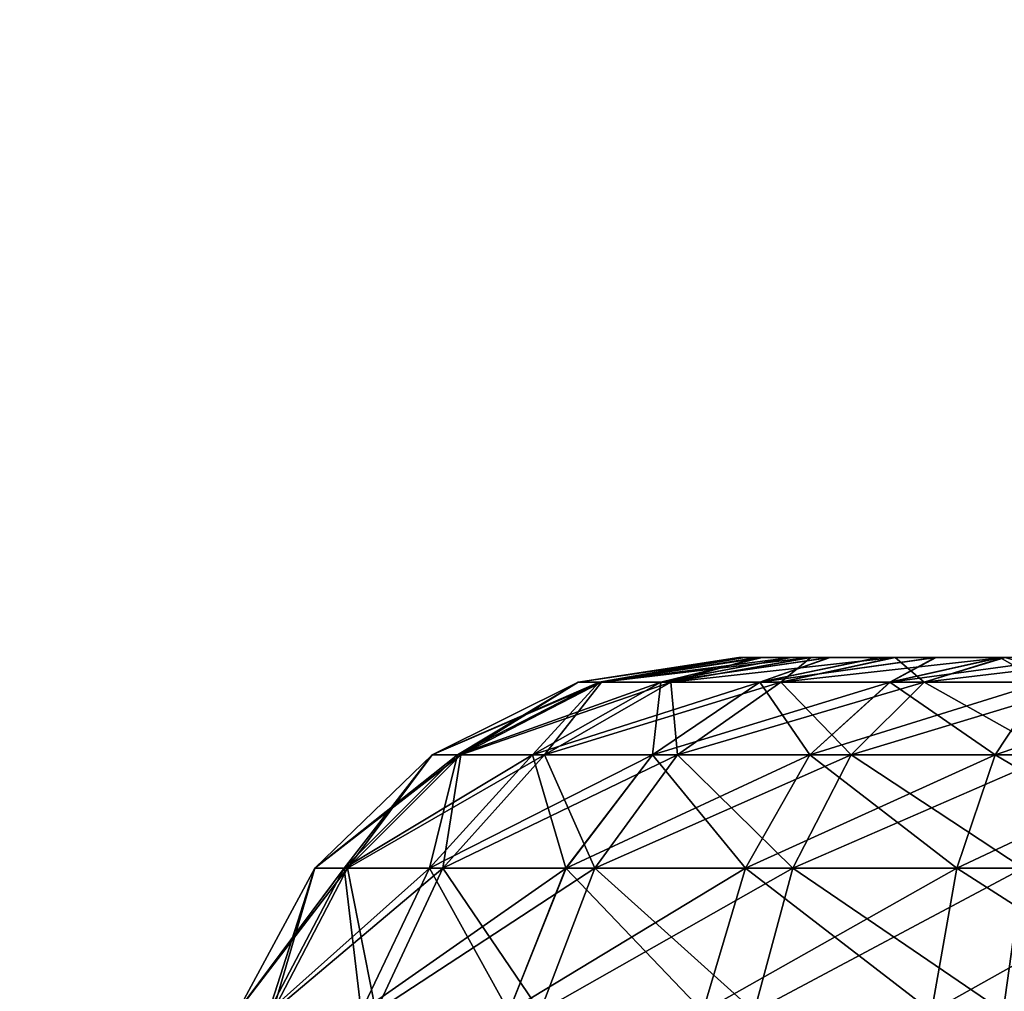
# Model space of a CAD drawing. Header units: millimetres. Extents: x -55 to 55, y -4 to 85.
# Tile 146 of 256: x -51.117 to -50.192, y 19.936 to 20.849. Entities that reach past the tile are written whole.
import ezdxf

# ---------------------------------------------------------------- set-up
doc = ezdxf.new("R2010")
doc.units = ezdxf.units.MM
doc.header["$LTSCALE"] = 116.785152
for name, color, linetype in [('521', 7, 'CONTINUOUS'), ('8028', 7, 'CONTINUOUS'), ('8030', 7, 'CONTINUOUS'), ('8079', 7, 'CONTINUOUS'), ('8080', 7, 'CONTINUOUS'), ('8091', 7, 'CONTINUOUS'), ('8093', 7, 'CONTINUOUS'), ('943', 7, 'CONTINUOUS'), ('944', 7, 'CONTINUOUS'), ('945', 7, 'CONTINUOUS'), ('951', 7, 'CONTINUOUS'), ('952', 7, 'CONTINUOUS'), ('953', 7, 'CONTINUOUS')]:
    doc.layers.add(name, color=color, linetype=linetype)

msp = doc.modelspace()

# ---------------------------------------------------------------- linework, layer by layer
at = {"layer": '521', "color": 7, "linetype": 'CONTINUOUS'}
for points in [[(-50.44097, 20.25, 7.24471), (-50.42396, 20.25, 50.0706), (-50.43535, 20.25, 7.16996), (-50.44097, 20.25, 7.24471)], [(-50.44097, 20.25, 49.94127), (-50.42396, 20.25, 50.0706), (-50.44097, 20.25, 7.24471), (-50.44097, 20.25, 49.94127)], [(-50.44097, 20.25, -49.94127), (-50.43547, 20.25, -7.17073), (-50.43655, 20.25, -50.00759), (-50.44097, 20.25, -49.94127)], [(-50.44097, 20.25, -7.24471), (-50.43547, 20.25, -7.17073), (-50.44097, 20.25, -49.94127), (-50.44097, 20.25, -7.24471)], [(-50.43655, 20.25, -50.00759), (-50.43547, 20.25, -7.17073), (-50.42353, 20.25, -50.07221), (-50.43655, 20.25, -50.00759)], [(-50.43547, 20.25, -7.17073), (-50.41917, 20.25, -7.09868), (-50.42353, 20.25, -50.07221), (-50.43547, 20.25, -7.17073)], [(-50.43535, 20.25, 7.16996), (-50.42396, 20.25, 50.0706), (-50.4188, 20.25, 7.09746), (-50.43535, 20.25, 7.16996)], [(-50.42396, 20.25, 50.0706), (-50.37426, 20.25, 50.19078), (-50.4188, 20.25, 7.09746), (-50.42396, 20.25, 50.0706)], [(-50.42353, 20.25, -50.07221), (-50.39242, 20.25, -7.02979), (-50.37342, 20.25, -50.19225), (-50.42353, 20.25, -50.07221)], [(-50.41917, 20.25, -7.09868), (-50.39242, 20.25, -7.02979), (-50.42353, 20.25, -50.07221), (-50.41917, 20.25, -7.09868)], [(-50.4188, 20.25, 7.09746), (-50.37426, 20.25, 50.19078), (-50.39188, 20.25, 7.02866), (-50.4188, 20.25, 7.09746)], [(-50.39242, 20.25, -7.02979), (-50.35581, 20.25, -6.96563), (-50.37342, 20.25, -50.19225), (-50.39242, 20.25, -7.02979)], [(-50.39188, 20.25, 7.02866), (-50.37426, 20.25, 50.19078), (-50.35511, 20.25, 6.96459), (-50.39188, 20.25, 7.02866)], [(-50.37426, 20.25, 50.19078), (-50.29525, 20.25, 50.29405), (-50.35511, 20.25, 6.96459), (-50.37426, 20.25, 50.19078)], [(-50.35581, 20.25, -6.96563), (-50.31014, 20.25, -6.90756), (-50.37342, 20.25, -50.19225), (-50.35581, 20.25, -6.96563)], [(-50.37342, 20.25, -50.19225), (-50.31014, 20.25, -6.90756), (-50.29405, 20.25, -50.29525), (-50.37342, 20.25, -50.19225)], [(-50.35511, 20.25, 6.96459), (-50.29525, 20.25, 50.29405), (-50.30929, 20.25, 6.90663), (-50.35511, 20.25, 6.96459)], [(-50.31014, 20.25, -6.90756), (-50.2564, 20.25, -6.85686), (-50.29405, 20.25, -50.29525), (-50.31014, 20.25, -6.90756)], [(-50.30929, 20.25, 6.90663), (-50.29525, 20.25, 50.29405), (-50.25542, 20.25, 6.85607), (-50.30929, 20.25, 6.90663)], [(-50.29525, 20.25, 50.29405), (-50.19225, 20.25, 50.37342), (-50.25542, 20.25, 6.85607), (-50.29525, 20.25, 50.29405)], [(-50.29405, 20.25, -50.29525), (-50.19577, 20.25, -6.81465), (-50.19078, 20.25, -50.37426), (-50.29405, 20.25, -50.29525)], [(-50.2564, 20.25, -6.85686), (-50.19577, 20.25, -6.81465), (-50.29405, 20.25, -50.29525), (-50.2564, 20.25, -6.85686)], [(-50.25542, 20.25, 6.85607), (-50.19225, 20.25, 50.37342), (-50.19469, 20.25, 6.81401), (-50.25542, 20.25, 6.85607)], [(-50.19577, 20.25, -6.81465), (-50.12958, 20.25, -6.78183), (-50.19078, 20.25, -50.37426), (-50.19577, 20.25, -6.81465)], [(-50.19469, 20.25, 6.81401), (-50.19225, 20.25, 50.37342), (-50.1284, 20.25, 6.78136), (-50.19469, 20.25, 6.81401)], [(-50.19225, 20.25, 50.37342), (-50.07221, 20.25, 50.42353), (-50.1284, 20.25, 6.78136), (-50.19225, 20.25, 50.37342)]]:
    msp.add_3dface(points, dxfattribs=at)
at = {"layer": '8028', "color": 7, "linetype": 'CONTINUOUS'}
for points in [[(0.17249, 11.64096, 54.65), (0.50987, 11.56924, 54.65), (-54.5, 84.85, 54.65), (0.17249, 11.64096, 54.65)], [(-1.33487, 10.96986, 54.65), (-1.10407, 11.22618, 54.65), (-54.5, 84.85, 54.65), (-1.33487, 10.96986, 54.65)], [(0.50987, 11.56924, 54.65), (0.825, 11.42894, 54.65), (-54.5, 84.85, 54.65), (0.50987, 11.56924, 54.65)], [(-1.33487, 9.03014, 54.65), (-1.50736, 9.3289, 54.65), (-54.5, 84.85, 54.65), (-1.33487, 9.03014, 54.65)], [(0.825, 11.42894, 54.65), (1.10407, 11.22618, 54.65), (-54.5, 84.85, 54.65), (0.825, 11.42894, 54.65)], [(1.33487, 10.96986, 54.65), (54.5, 0.15, 54.65), (-54.5, 84.85, 54.65), (1.33487, 10.96986, 54.65)], [(1.10407, 11.22618, 54.65), (1.33487, 10.96986, 54.65), (-54.5, 84.85, 54.65), (1.10407, 11.22618, 54.65)], [(-54.5, 0.15, 54.65), (-1.33487, 9.03014, 54.65), (-54.5, 84.85, 54.65), (-54.5, 0.15, 54.65)], [(-1.10407, 11.22618, 54.65), (-0.825, 11.42894, 54.65), (-54.5, 84.85, 54.65), (-1.10407, 11.22618, 54.65)], [(-1.50736, 9.3289, 54.65), (-1.61394, 9.65694, 54.65), (-54.5, 84.85, 54.65), (-1.50736, 9.3289, 54.65)], [(-0.17249, 11.64096, 54.65), (0.17249, 11.64096, 54.65), (-54.5, 84.85, 54.65), (-0.17249, 11.64096, 54.65)], [(-1.61394, 9.65694, 54.65), (-1.65, 10, 54.65), (-54.5, 84.85, 54.65), (-1.61394, 9.65694, 54.65)], [(-1.50736, 10.6711, 54.65), (-1.33487, 10.96986, 54.65), (-54.5, 84.85, 54.65), (-1.50736, 10.6711, 54.65)], [(-0.50987, 11.56924, 54.65), (-0.17249, 11.64096, 54.65), (-54.5, 84.85, 54.65), (-0.50987, 11.56924, 54.65)], [(-1.65, 10, 54.65), (-1.61394, 10.34306, 54.65), (-54.5, 84.85, 54.65), (-1.65, 10, 54.65)], [(-0.825, 11.42894, 54.65), (-0.50987, 11.56924, 54.65), (-54.5, 84.85, 54.65), (-0.825, 11.42894, 54.65)], [(-1.61394, 10.34306, 54.65), (-1.50736, 10.6711, 54.65), (-54.5, 84.85, 54.65), (-1.61394, 10.34306, 54.65)], [(54.5, 0.15, 54.65), (54.5, 84.85, 54.65), (-54.5, 84.85, 54.65), (54.5, 0.15, 54.65)]]:
    msp.add_3dface(points, dxfattribs=at)
at = {"layer": '8030', "color": 7, "linetype": 'CONTINUOUS'}
for points in [[(-54.5, 84.85, -54.65), (54.5, 84.85, -54.65), (-54.5, 0.15, -54.65), (-54.5, 84.85, -54.65)], [(54.5, 84.85, -54.65), (-1.33487, 10.96986, -54.65), (-54.5, 0.15, -54.65), (54.5, 84.85, -54.65)]]:
    msp.add_3dface(points, dxfattribs=at)
at = {"layer": '8079', "color": 7, "linetype": 'CONTINUOUS'}
for points in [[(-49.1562, 21.75654, 4.74362), (-52.47755, 3.24346, 4.25884), (-49.64099, 3.24346, 4.25884), (-49.1562, 21.75654, 4.74362)], [(-52.1544, 21.75654, 4.74362), (-52.47755, 3.24346, 4.25884), (-49.1562, 21.75654, 4.74362), (-52.1544, 21.75654, 4.74362)]]:
    msp.add_3dface(points, dxfattribs=at)
at = {"layer": '8080', "color": 7, "linetype": 'CONTINUOUS'}
for points in [[(-52.1544, 21.75654, -4.74362), (-49.64099, 3.24346, -4.25884), (-52.47755, 3.24346, -4.25884), (-52.1544, 21.75654, -4.74362)], [(-49.1562, 21.75654, -4.74362), (-49.64099, 3.24346, -4.25884), (-52.1544, 21.75654, -4.74362), (-49.1562, 21.75654, -4.74362)]]:
    msp.add_3dface(points, dxfattribs=at)
at = {"layer": '8091', "color": 7, "linetype": 'CONTINUOUS'}
for points in [[(-5.24351, 21.75436, 52.65429), (-4.75867, 3.23909, 52.97747), (-52.53152, 0.14738, 53.03144), (-5.24351, 21.75436, 52.65429)], [(-52.15436, 21.75436, 52.65429), (-5.24351, 21.75436, 52.65429), (-52.53152, 0.14738, 53.03144), (-52.15436, 21.75436, 52.65429)]]:
    msp.add_3dface(points, dxfattribs=at)
at = {"layer": '8093', "color": 7, "linetype": 'CONTINUOUS'}
for points in [[(-52.15436, 21.75436, -52.65429), (-52.53152, 0.14738, -53.03144), (-4.38202, 2.80498, -52.98505), (-52.15436, 21.75436, -52.65429)], [(-4.4308, 2.8248, -52.9847), (-52.15436, 21.75436, -52.65429), (-4.38202, 2.80498, -52.98505), (-4.4308, 2.8248, -52.9847)], [(-4.47672, 2.84749, -52.98431), (-52.15436, 21.75436, -52.65429), (-4.4308, 2.8248, -52.9847), (-4.47672, 2.84749, -52.98431)], [(-4.51973, 2.87284, -52.98387), (-52.15436, 21.75436, -52.65429), (-4.47672, 2.84749, -52.98431), (-4.51973, 2.87284, -52.98387)], [(-4.55955, 2.90049, -52.98338), (-52.15436, 21.75436, -52.65429), (-4.51973, 2.87284, -52.98387), (-4.55955, 2.90049, -52.98338)], [(-4.70292, 3.05641, -52.98066), (-52.15436, 21.75436, -52.65429), (-4.67013, 3.00842, -52.9815), (-4.70292, 3.05641, -52.98066)], [(-4.62851, 2.96076, -52.98233), (-52.15436, 21.75436, -52.65429), (-4.59589, 2.92994, -52.98287), (-4.62851, 2.96076, -52.98233)], [(-4.67013, 3.00842, -52.9815), (-52.15436, 21.75436, -52.65429), (-4.62851, 2.96076, -52.98233), (-4.67013, 3.00842, -52.9815)], [(-4.75867, 3.23909, -52.97747), (-52.15436, 21.75436, -52.65429), (-4.75457, 3.19484, -52.97825), (-4.75867, 3.23909, -52.97747)], [(-5.24351, 21.75436, -52.65429), (-52.15436, 21.75436, -52.65429), (-4.75867, 3.23909, -52.97747), (-5.24351, 21.75436, -52.65429)], [(-4.75457, 3.19484, -52.97825), (-52.15436, 21.75436, -52.65429), (-4.74433, 3.1498, -52.97903), (-4.75457, 3.19484, -52.97825)], [(-4.74433, 3.1498, -52.97903), (-52.15436, 21.75436, -52.65429), (-4.72738, 3.10367, -52.97984), (-4.74433, 3.1498, -52.97903)], [(-4.59589, 2.92994, -52.98287), (-52.15436, 21.75436, -52.65429), (-4.55955, 2.90049, -52.98338), (-4.59589, 2.92994, -52.98287)], [(-4.72738, 3.10367, -52.97984), (-52.15436, 21.75436, -52.65429), (-4.70292, 3.05641, -52.98066), (-4.72738, 3.10367, -52.97984)]]:
    msp.add_3dface(points, dxfattribs=at)
at = {"layer": '943', "color": 7, "linetype": 'CONTINUOUS'}
for points in [[(-50.44097, 20.25, 49.94127), (-50.59215, 20.2266, 49.94127), (-50.56999, 20.2266, 50.10974), (-50.44097, 20.25, 49.94127)], [(-50.37426, 20.25, 50.19078), (-50.42396, 20.25, 50.0706), (-50.56999, 20.2266, 50.10974), (-50.37426, 20.25, 50.19078)], [(-50.50499, 20.2266, 50.26673), (-50.37426, 20.25, 50.19078), (-50.56999, 20.2266, 50.10974), (-50.50499, 20.2266, 50.26673)], [(-50.42396, 20.25, 50.0706), (-50.44097, 20.25, 49.94127), (-50.56999, 20.2266, 50.10974), (-50.42396, 20.25, 50.0706)], [(-50.29525, 20.25, 50.29405), (-50.37426, 20.25, 50.19078), (-50.50499, 20.2266, 50.26673), (-50.29525, 20.25, 50.29405)], [(-50.40155, 20.2266, 50.40155), (-50.29525, 20.25, 50.29405), (-50.50499, 20.2266, 50.26673), (-50.40155, 20.2266, 50.40155)], [(-50.26673, 20.2266, 50.50499), (-50.19225, 20.25, 50.37342), (-50.40155, 20.2266, 50.40155), (-50.26673, 20.2266, 50.50499)], [(-50.19225, 20.25, 50.37342), (-50.29525, 20.25, 50.29405), (-50.40155, 20.2266, 50.40155), (-50.19225, 20.25, 50.37342)], [(-50.07221, 20.25, 50.42353), (-50.19225, 20.25, 50.37342), (-50.26673, 20.2266, 50.50499), (-50.07221, 20.25, 50.42353)], [(-50.10974, 20.2266, 50.56999), (-50.07221, 20.25, 50.42353), (-50.26673, 20.2266, 50.50499), (-50.10974, 20.2266, 50.56999)], [(-50.59215, 20.2266, 49.94127), (-50.72931, 20.15848, 49.94127), (-50.70248, 20.15848, 50.14521), (-50.59215, 20.2266, 49.94127)], [(-50.56999, 20.2266, 50.10974), (-50.59215, 20.2266, 49.94127), (-50.70248, 20.15848, 50.14521), (-50.56999, 20.2266, 50.10974)], [(-50.62378, 20.15848, 50.3353), (-50.56999, 20.2266, 50.10974), (-50.70248, 20.15848, 50.14521), (-50.62378, 20.15848, 50.3353)], [(-50.50499, 20.2266, 50.26673), (-50.56999, 20.2266, 50.10974), (-50.62378, 20.15848, 50.3353), (-50.50499, 20.2266, 50.26673)], [(-50.49854, 20.15848, 50.49854), (-50.50499, 20.2266, 50.26673), (-50.62378, 20.15848, 50.3353), (-50.49854, 20.15848, 50.49854)], [(-50.40155, 20.2266, 50.40155), (-50.50499, 20.2266, 50.26673), (-50.49854, 20.15848, 50.49854), (-50.40155, 20.2266, 50.40155)], [(-50.3353, 20.15848, 50.62378), (-50.40155, 20.2266, 50.40155), (-50.49854, 20.15848, 50.49854), (-50.3353, 20.15848, 50.62378)], [(-50.26673, 20.2266, 50.50499), (-50.40155, 20.2266, 50.40155), (-50.3353, 20.15848, 50.62378), (-50.26673, 20.2266, 50.50499)], [(-50.14522, 20.15848, 50.70248), (-50.26673, 20.2266, 50.50499), (-50.3353, 20.15848, 50.62378), (-50.14522, 20.15848, 50.70248)], [(-50.10974, 20.2266, 50.56999), (-50.26673, 20.2266, 50.50499), (-50.14522, 20.15848, 50.70248), (-50.10974, 20.2266, 50.56999)], [(-50.72931, 20.15848, 49.94127), (-50.83942, 20.05205, 49.94127), (-50.80884, 20.05205, 50.1737), (-50.72931, 20.15848, 49.94127)], [(-50.71914, 20.05205, 50.39034), (-50.70248, 20.15848, 50.14521), (-50.80884, 20.05205, 50.1737), (-50.71914, 20.05205, 50.39034)], [(-50.70248, 20.15848, 50.14521), (-50.72931, 20.15848, 49.94127), (-50.80884, 20.05205, 50.1737), (-50.70248, 20.15848, 50.14521)], [(-50.62378, 20.15848, 50.3353), (-50.70248, 20.15848, 50.14521), (-50.71914, 20.05205, 50.39034), (-50.62378, 20.15848, 50.3353)], [(-50.5764, 20.05205, 50.5764), (-50.62378, 20.15848, 50.3353), (-50.71914, 20.05205, 50.39034), (-50.5764, 20.05205, 50.5764)], [(-50.49854, 20.15848, 50.49854), (-50.62378, 20.15848, 50.3353), (-50.5764, 20.05205, 50.5764), (-50.49854, 20.15848, 50.49854)], [(-50.39034, 20.05205, 50.71914), (-50.49854, 20.15848, 50.49854), (-50.5764, 20.05205, 50.5764), (-50.39034, 20.05205, 50.71914)], [(-50.3353, 20.15848, 50.62378), (-50.49854, 20.15848, 50.49854), (-50.39034, 20.05205, 50.71914), (-50.3353, 20.15848, 50.62378)], [(-50.1737, 20.05205, 50.80884), (-50.3353, 20.15848, 50.62378), (-50.39034, 20.05205, 50.71914), (-50.1737, 20.05205, 50.80884)], [(-50.14522, 20.15848, 50.70248), (-50.3353, 20.15848, 50.62378), (-50.1737, 20.05205, 50.80884), (-50.14522, 20.15848, 50.70248)], [(-50.83942, 20.05205, 49.94127), (-50.91215, 19.91729, 49.94127), (-50.8791, 19.91729, 50.19251), (-50.83942, 20.05205, 49.94127)], [(-50.78214, 19.91729, 50.4267), (-50.80884, 20.05205, 50.1737), (-50.8791, 19.91729, 50.19251), (-50.78214, 19.91729, 50.4267)], [(-50.80884, 20.05205, 50.1737), (-50.83942, 20.05205, 49.94127), (-50.8791, 19.91729, 50.19251), (-50.80884, 20.05205, 50.1737)], [(-50.71914, 20.05205, 50.39034), (-50.80884, 20.05205, 50.1737), (-50.78214, 19.91729, 50.4267), (-50.71914, 20.05205, 50.39034)], [(-50.62783, 19.91729, 50.62782), (-50.71914, 20.05205, 50.39034), (-50.78214, 19.91729, 50.4267), (-50.62783, 19.91729, 50.62782)], [(-50.5764, 20.05205, 50.5764), (-50.71914, 20.05205, 50.39034), (-50.62783, 19.91729, 50.62782), (-50.5764, 20.05205, 50.5764)], [(-50.4267, 19.91729, 50.78213), (-50.5764, 20.05205, 50.5764), (-50.62783, 19.91729, 50.62782), (-50.4267, 19.91729, 50.78213)], [(-50.39034, 20.05205, 50.71914), (-50.5764, 20.05205, 50.5764), (-50.4267, 19.91729, 50.78213), (-50.39034, 20.05205, 50.71914)], [(-50.19251, 19.91729, 50.8791), (-50.39034, 20.05205, 50.71914), (-50.4267, 19.91729, 50.78213), (-50.19251, 19.91729, 50.8791)], [(-50.1737, 20.05205, 50.80884), (-50.39034, 20.05205, 50.71914), (-50.19251, 19.91729, 50.8791), (-50.1737, 20.05205, 50.80884)], [(-49.94127, 19.91729, 50.91215), (-50.1737, 20.05205, 50.80884), (-50.19251, 19.91729, 50.8791), (-49.94127, 19.91729, 50.91215)]]:
    msp.add_3dface(points, dxfattribs=at)
at = {"layer": '944', "color": 7, "linetype": 'CONTINUOUS'}
for points in [[(-50.44097, 20.25, 49.94127), (-50.44097, 20.25, 7.24471), (-50.59215, 20.2266, 7.24471), (-50.44097, 20.25, 49.94127)], [(-50.44097, 20.25, 49.94127), (-50.59215, 20.2266, 7.24471), (-50.59215, 20.2266, 49.94127), (-50.44097, 20.25, 49.94127)], [(-50.59215, 20.2266, 7.24471), (-50.72931, 20.15848, 7.24471), (-50.59215, 20.2266, 49.94127), (-50.59215, 20.2266, 7.24471)], [(-50.59215, 20.2266, 49.94127), (-50.72931, 20.15848, 7.24471), (-50.72931, 20.15848, 49.94127), (-50.59215, 20.2266, 49.94127)], [(-50.72931, 20.15848, 49.94127), (-50.83942, 20.05205, 7.24471), (-50.83942, 20.05205, 49.94127), (-50.72931, 20.15848, 49.94127)], [(-50.72931, 20.15848, 7.24471), (-50.83942, 20.05205, 7.24471), (-50.72931, 20.15848, 49.94127), (-50.72931, 20.15848, 7.24471)], [(-50.83942, 20.05205, 49.94127), (-50.91215, 19.91729, 7.24471), (-50.91215, 19.91729, 49.94127), (-50.83942, 20.05205, 49.94127)], [(-50.83942, 20.05205, 7.24471), (-50.91215, 19.91729, 7.24471), (-50.83942, 20.05205, 49.94127), (-50.83942, 20.05205, 7.24471)]]:
    msp.add_3dface(points, dxfattribs=at)
at = {"layer": '945', "color": 7, "linetype": 'CONTINUOUS'}
for points in [[(-50.59215, 20.2266, 7.24471), (-50.43535, 20.25, 7.16996), (-50.57237, 20.2266, 7.08541), (-50.59215, 20.2266, 7.24471)], [(-50.44097, 20.25, 7.24471), (-50.43535, 20.25, 7.16996), (-50.59215, 20.2266, 7.24471), (-50.44097, 20.25, 7.24471)], [(-50.57237, 20.2266, 7.08541), (-50.39188, 20.25, 7.02866), (-50.51421, 20.2266, 6.93579), (-50.57237, 20.2266, 7.08541)], [(-50.4188, 20.25, 7.09746), (-50.39188, 20.25, 7.02866), (-50.57237, 20.2266, 7.08541), (-50.4188, 20.25, 7.09746)], [(-50.43535, 20.25, 7.16996), (-50.4188, 20.25, 7.09746), (-50.57237, 20.2266, 7.08541), (-50.43535, 20.25, 7.16996)], [(-50.51421, 20.2266, 6.93579), (-50.35511, 20.25, 6.96459), (-50.42118, 20.2266, 6.80495), (-50.51421, 20.2266, 6.93579)], [(-50.39188, 20.25, 7.02866), (-50.35511, 20.25, 6.96459), (-50.51421, 20.2266, 6.93579), (-50.39188, 20.25, 7.02866)], [(-50.42118, 20.2266, 6.80495), (-50.25542, 20.25, 6.85607), (-50.29895, 20.2266, 6.70088), (-50.42118, 20.2266, 6.80495)], [(-50.30929, 20.25, 6.90663), (-50.25542, 20.25, 6.85607), (-50.42118, 20.2266, 6.80495), (-50.30929, 20.25, 6.90663)], [(-50.35511, 20.25, 6.96459), (-50.30929, 20.25, 6.90663), (-50.42118, 20.2266, 6.80495), (-50.35511, 20.25, 6.96459)], [(-50.29895, 20.2266, 6.70088), (-50.1284, 20.25, 6.78136), (-50.15497, 20.2266, 6.6299), (-50.29895, 20.2266, 6.70088)], [(-50.19469, 20.25, 6.81401), (-50.1284, 20.25, 6.78136), (-50.29895, 20.2266, 6.70088), (-50.19469, 20.25, 6.81401)], [(-50.25542, 20.25, 6.85607), (-50.19469, 20.25, 6.81401), (-50.29895, 20.2266, 6.70088), (-50.25542, 20.25, 6.85607)], [(-50.59215, 20.2266, 7.24471), (-50.57237, 20.2266, 7.08541), (-50.72931, 20.15848, 7.24471), (-50.59215, 20.2266, 7.24471)], [(-50.72931, 20.15848, 7.24471), (-50.57237, 20.2266, 7.08541), (-50.70536, 20.15848, 7.05185), (-50.72931, 20.15848, 7.24471)], [(-50.57237, 20.2266, 7.08541), (-50.51421, 20.2266, 6.93579), (-50.70536, 20.15848, 7.05185), (-50.57237, 20.2266, 7.08541)], [(-50.70536, 20.15848, 7.05185), (-50.51421, 20.2266, 6.93579), (-50.63494, 20.15848, 6.8707), (-50.70536, 20.15848, 7.05185)], [(-50.51421, 20.2266, 6.93579), (-50.42118, 20.2266, 6.80495), (-50.63494, 20.15848, 6.8707), (-50.51421, 20.2266, 6.93579)], [(-50.63494, 20.15848, 6.8707), (-50.42118, 20.2266, 6.80495), (-50.5223, 20.15848, 6.71229), (-50.63494, 20.15848, 6.8707)], [(-50.42118, 20.2266, 6.80495), (-50.29895, 20.2266, 6.70088), (-50.5223, 20.15848, 6.71229), (-50.42118, 20.2266, 6.80495)], [(-50.5223, 20.15848, 6.71229), (-50.29895, 20.2266, 6.70088), (-50.37431, 20.15848, 6.58628), (-50.5223, 20.15848, 6.71229)], [(-50.29895, 20.2266, 6.70088), (-50.15497, 20.2266, 6.6299), (-50.37431, 20.15848, 6.58628), (-50.29895, 20.2266, 6.70088)], [(-50.37431, 20.15848, 6.58628), (-50.15497, 20.2266, 6.6299), (-50.19999, 20.15848, 6.50034), (-50.37431, 20.15848, 6.58628)], [(-49.998, 20.2266, 6.5963), (-50.00996, 20.15848, 6.45967), (-50.19999, 20.15848, 6.50034), (-49.998, 20.2266, 6.5963)], [(-50.15497, 20.2266, 6.6299), (-49.998, 20.2266, 6.5963), (-50.19999, 20.15848, 6.50034), (-50.15497, 20.2266, 6.6299)], [(-50.72931, 20.15848, 7.24471), (-50.70536, 20.15848, 7.05185), (-50.83942, 20.05205, 7.24471), (-50.72931, 20.15848, 7.24471)], [(-50.83942, 20.05205, 7.24471), (-50.70536, 20.15848, 7.05185), (-50.81212, 20.05205, 7.02492), (-50.83942, 20.05205, 7.24471)], [(-50.70536, 20.15848, 7.05185), (-50.63494, 20.15848, 6.8707), (-50.81212, 20.05205, 7.02492), (-50.70536, 20.15848, 7.05185)], [(-50.81212, 20.05205, 7.02492), (-50.63494, 20.15848, 6.8707), (-50.73186, 20.05205, 6.81845), (-50.81212, 20.05205, 7.02492)], [(-50.63494, 20.15848, 6.8707), (-50.5223, 20.15848, 6.71229), (-50.73186, 20.05205, 6.81845), (-50.63494, 20.15848, 6.8707)], [(-50.73186, 20.05205, 6.81845), (-50.5223, 20.15848, 6.71229), (-50.60348, 20.05205, 6.6379), (-50.73186, 20.05205, 6.81845)], [(-50.60348, 20.05205, 6.6379), (-50.37431, 20.15848, 6.58628), (-50.43481, 20.05205, 6.49428), (-50.60348, 20.05205, 6.6379)], [(-50.5223, 20.15848, 6.71229), (-50.37431, 20.15848, 6.58628), (-50.60348, 20.05205, 6.6379), (-50.5223, 20.15848, 6.71229)], [(-50.43481, 20.05205, 6.49428), (-50.19999, 20.15848, 6.50034), (-50.23612, 20.05205, 6.39633), (-50.43481, 20.05205, 6.49428)], [(-50.37431, 20.15848, 6.58628), (-50.19999, 20.15848, 6.50034), (-50.43481, 20.05205, 6.49428), (-50.37431, 20.15848, 6.58628)], [(-50.00996, 20.15848, 6.45967), (-50.01955, 20.05205, 6.34998), (-50.23612, 20.05205, 6.39633), (-50.00996, 20.15848, 6.45967)], [(-50.19999, 20.15848, 6.50034), (-50.00996, 20.15848, 6.45967), (-50.23612, 20.05205, 6.39633), (-50.19999, 20.15848, 6.50034)], [(-50.83942, 20.05205, 7.24471), (-50.81212, 20.05205, 7.02492), (-50.91215, 19.91729, 7.24471), (-50.83942, 20.05205, 7.24471)], [(-50.91215, 19.91729, 7.24471), (-50.81212, 20.05205, 7.02492), (-50.88265, 19.91729, 7.00713), (-50.91215, 19.91729, 7.24471)], [(-50.81212, 20.05205, 7.02492), (-50.73186, 20.05205, 6.81845), (-50.88265, 19.91729, 7.00713), (-50.81212, 20.05205, 7.02492)], [(-50.88265, 19.91729, 7.00713), (-50.73186, 20.05205, 6.81845), (-50.79588, 19.91729, 6.78394), (-50.88265, 19.91729, 7.00713)], [(-50.73186, 20.05205, 6.81845), (-50.60348, 20.05205, 6.6379), (-50.79588, 19.91729, 6.78394), (-50.73186, 20.05205, 6.81845)], [(-50.79588, 19.91729, 6.78394), (-50.60348, 20.05205, 6.6379), (-50.65711, 19.91729, 6.58876), (-50.79588, 19.91729, 6.78394)], [(-50.60348, 20.05205, 6.6379), (-50.43481, 20.05205, 6.49428), (-50.65711, 19.91729, 6.58876), (-50.60348, 20.05205, 6.6379)], [(-50.65711, 19.91729, 6.58876), (-50.43481, 20.05205, 6.49428), (-50.47477, 19.91729, 6.43351), (-50.65711, 19.91729, 6.58876)], [(-50.43481, 20.05205, 6.49428), (-50.23612, 20.05205, 6.39633), (-50.47477, 19.91729, 6.43351), (-50.43481, 20.05205, 6.49428)], [(-50.47477, 19.91729, 6.43351), (-50.23612, 20.05205, 6.39633), (-50.26, 19.91729, 6.32762), (-50.47477, 19.91729, 6.43351)], [(-50.01955, 20.05205, 6.34998), (-50.02589, 19.91729, 6.27752), (-50.26, 19.91729, 6.32762), (-50.01955, 20.05205, 6.34998)], [(-50.23612, 20.05205, 6.39633), (-50.01955, 20.05205, 6.34998), (-50.26, 19.91729, 6.32762), (-50.23612, 20.05205, 6.39633)]]:
    msp.add_3dface(points, dxfattribs=at)
at = {"layer": '951', "color": 7, "linetype": 'CONTINUOUS'}
for points in [[(-50.44097, 20.25, -7.24471), (-50.59215, 20.2266, -7.24471), (-50.57237, 20.2266, -7.08541), (-50.44097, 20.25, -7.24471)], [(-50.43547, 20.25, -7.17073), (-50.44097, 20.25, -7.24471), (-50.57237, 20.2266, -7.08541), (-50.43547, 20.25, -7.17073)], [(-50.51421, 20.2266, -6.93579), (-50.41917, 20.25, -7.09868), (-50.57237, 20.2266, -7.08541), (-50.51421, 20.2266, -6.93579)], [(-50.41917, 20.25, -7.09868), (-50.43547, 20.25, -7.17073), (-50.57237, 20.2266, -7.08541), (-50.41917, 20.25, -7.09868)], [(-50.39242, 20.25, -7.02979), (-50.41917, 20.25, -7.09868), (-50.51421, 20.2266, -6.93579), (-50.39242, 20.25, -7.02979)], [(-50.42118, 20.2266, -6.80495), (-50.35581, 20.25, -6.96563), (-50.51421, 20.2266, -6.93579), (-50.42118, 20.2266, -6.80495)], [(-50.35581, 20.25, -6.96563), (-50.39242, 20.25, -7.02979), (-50.51421, 20.2266, -6.93579), (-50.35581, 20.25, -6.96563)], [(-50.31014, 20.25, -6.90756), (-50.35581, 20.25, -6.96563), (-50.42118, 20.2266, -6.80495), (-50.31014, 20.25, -6.90756)], [(-50.29896, 20.2266, -6.70088), (-50.2564, 20.25, -6.85686), (-50.42118, 20.2266, -6.80495), (-50.29896, 20.2266, -6.70088)], [(-50.2564, 20.25, -6.85686), (-50.31014, 20.25, -6.90756), (-50.42118, 20.2266, -6.80495), (-50.2564, 20.25, -6.85686)], [(-50.15497, 20.2266, -6.6299), (-50.19577, 20.25, -6.81465), (-50.29896, 20.2266, -6.70088), (-50.15497, 20.2266, -6.6299)], [(-50.19577, 20.25, -6.81465), (-50.2564, 20.25, -6.85686), (-50.29896, 20.2266, -6.70088), (-50.19577, 20.25, -6.81465)], [(-50.12958, 20.25, -6.78183), (-50.19577, 20.25, -6.81465), (-50.15497, 20.2266, -6.6299), (-50.12958, 20.25, -6.78183)], [(-50.59215, 20.2266, -7.24471), (-50.72931, 20.15848, -7.24471), (-50.70536, 20.15848, -7.05186), (-50.59215, 20.2266, -7.24471)], [(-50.63494, 20.15848, -6.8707), (-50.57237, 20.2266, -7.08541), (-50.70536, 20.15848, -7.05186), (-50.63494, 20.15848, -6.8707)], [(-50.57237, 20.2266, -7.08541), (-50.59215, 20.2266, -7.24471), (-50.70536, 20.15848, -7.05186), (-50.57237, 20.2266, -7.08541)], [(-50.52231, 20.15848, -6.71229), (-50.51421, 20.2266, -6.93579), (-50.63494, 20.15848, -6.8707), (-50.52231, 20.15848, -6.71229)], [(-50.51421, 20.2266, -6.93579), (-50.57237, 20.2266, -7.08541), (-50.63494, 20.15848, -6.8707), (-50.51421, 20.2266, -6.93579)], [(-50.37431, 20.15848, -6.58628), (-50.42118, 20.2266, -6.80495), (-50.52231, 20.15848, -6.71229), (-50.37431, 20.15848, -6.58628)], [(-50.42118, 20.2266, -6.80495), (-50.51421, 20.2266, -6.93579), (-50.52231, 20.15848, -6.71229), (-50.42118, 20.2266, -6.80495)], [(-50.29896, 20.2266, -6.70088), (-50.42118, 20.2266, -6.80495), (-50.37431, 20.15848, -6.58628), (-50.29896, 20.2266, -6.70088)], [(-50.19999, 20.15848, -6.50034), (-50.29896, 20.2266, -6.70088), (-50.37431, 20.15848, -6.58628), (-50.19999, 20.15848, -6.50034)], [(-50.15497, 20.2266, -6.6299), (-50.29896, 20.2266, -6.70088), (-50.19999, 20.15848, -6.50034), (-50.15497, 20.2266, -6.6299)], [(-50.00996, 20.15848, -6.45967), (-50.15497, 20.2266, -6.6299), (-50.19999, 20.15848, -6.50034), (-50.00996, 20.15848, -6.45967)], [(-50.72931, 20.15848, -7.24471), (-50.83942, 20.05205, -7.24471), (-50.81212, 20.05205, -7.02492), (-50.72931, 20.15848, -7.24471)], [(-50.73186, 20.05205, -6.81846), (-50.70536, 20.15848, -7.05186), (-50.81212, 20.05205, -7.02492), (-50.73186, 20.05205, -6.81846)], [(-50.70536, 20.15848, -7.05186), (-50.72931, 20.15848, -7.24471), (-50.81212, 20.05205, -7.02492), (-50.70536, 20.15848, -7.05186)], [(-50.60349, 20.05205, -6.6379), (-50.63494, 20.15848, -6.8707), (-50.73186, 20.05205, -6.81846), (-50.60349, 20.05205, -6.6379)], [(-50.63494, 20.15848, -6.8707), (-50.70536, 20.15848, -7.05186), (-50.73186, 20.05205, -6.81846), (-50.63494, 20.15848, -6.8707)], [(-50.52231, 20.15848, -6.71229), (-50.63494, 20.15848, -6.8707), (-50.60349, 20.05205, -6.6379), (-50.52231, 20.15848, -6.71229)], [(-50.43481, 20.05205, -6.49428), (-50.52231, 20.15848, -6.71229), (-50.60349, 20.05205, -6.6379), (-50.43481, 20.05205, -6.49428)], [(-50.37431, 20.15848, -6.58628), (-50.52231, 20.15848, -6.71229), (-50.43481, 20.05205, -6.49428), (-50.37431, 20.15848, -6.58628)], [(-50.23613, 20.05205, -6.39633), (-50.37431, 20.15848, -6.58628), (-50.43481, 20.05205, -6.49428), (-50.23613, 20.05205, -6.39633)], [(-50.19999, 20.15848, -6.50034), (-50.37431, 20.15848, -6.58628), (-50.23613, 20.05205, -6.39633), (-50.19999, 20.15848, -6.50034)], [(-50.01955, 20.05205, -6.34998), (-50.19999, 20.15848, -6.50034), (-50.23613, 20.05205, -6.39633), (-50.01955, 20.05205, -6.34998)], [(-50.00996, 20.15848, -6.45967), (-50.19999, 20.15848, -6.50034), (-50.01955, 20.05205, -6.34998), (-50.00996, 20.15848, -6.45967)], [(-50.83942, 20.05205, -7.24471), (-50.91215, 19.91729, -7.24471), (-50.88265, 19.91729, -7.00713), (-50.83942, 20.05205, -7.24471)], [(-50.79589, 19.91729, -6.78394), (-50.81212, 20.05205, -7.02492), (-50.88265, 19.91729, -7.00713), (-50.79589, 19.91729, -6.78394)], [(-50.81212, 20.05205, -7.02492), (-50.83942, 20.05205, -7.24471), (-50.88265, 19.91729, -7.00713), (-50.81212, 20.05205, -7.02492)], [(-50.73186, 20.05205, -6.81846), (-50.81212, 20.05205, -7.02492), (-50.79589, 19.91729, -6.78394), (-50.73186, 20.05205, -6.81846)], [(-50.65711, 19.91729, -6.58877), (-50.73186, 20.05205, -6.81846), (-50.79589, 19.91729, -6.78394), (-50.65711, 19.91729, -6.58877)], [(-50.60349, 20.05205, -6.6379), (-50.73186, 20.05205, -6.81846), (-50.65711, 19.91729, -6.58877), (-50.60349, 20.05205, -6.6379)], [(-50.47477, 19.91729, -6.43351), (-50.60349, 20.05205, -6.6379), (-50.65711, 19.91729, -6.58877), (-50.47477, 19.91729, -6.43351)], [(-50.43481, 20.05205, -6.49428), (-50.60349, 20.05205, -6.6379), (-50.47477, 19.91729, -6.43351), (-50.43481, 20.05205, -6.49428)], [(-50.26, 19.91729, -6.32762), (-50.43481, 20.05205, -6.49428), (-50.47477, 19.91729, -6.43351), (-50.26, 19.91729, -6.32762)], [(-50.23613, 20.05205, -6.39633), (-50.43481, 20.05205, -6.49428), (-50.26, 19.91729, -6.32762), (-50.23613, 20.05205, -6.39633)], [(-50.02589, 19.91729, -6.27752), (-50.23613, 20.05205, -6.39633), (-50.26, 19.91729, -6.32762), (-50.02589, 19.91729, -6.27752)], [(-50.01955, 20.05205, -6.34998), (-50.23613, 20.05205, -6.39633), (-50.02589, 19.91729, -6.27752), (-50.01955, 20.05205, -6.34998)]]:
    msp.add_3dface(points, dxfattribs=at)
at = {"layer": '952', "color": 7, "linetype": 'CONTINUOUS'}
for points in [[(-50.44097, 20.25, -7.24471), (-50.44097, 20.25, -49.94127), (-50.59215, 20.2266, -49.94127), (-50.44097, 20.25, -7.24471)], [(-50.44097, 20.25, -7.24471), (-50.59215, 20.2266, -49.94127), (-50.59215, 20.2266, -7.24471), (-50.44097, 20.25, -7.24471)], [(-50.59215, 20.2266, -49.94127), (-50.72931, 20.15848, -49.94127), (-50.59215, 20.2266, -7.24471), (-50.59215, 20.2266, -49.94127)], [(-50.59215, 20.2266, -7.24471), (-50.72931, 20.15848, -49.94127), (-50.72931, 20.15848, -7.24471), (-50.59215, 20.2266, -7.24471)], [(-50.72931, 20.15848, -7.24471), (-50.83942, 20.05205, -49.94127), (-50.83942, 20.05205, -7.24471), (-50.72931, 20.15848, -7.24471)], [(-50.72931, 20.15848, -49.94127), (-50.83942, 20.05205, -49.94127), (-50.72931, 20.15848, -7.24471), (-50.72931, 20.15848, -49.94127)], [(-50.83942, 20.05205, -49.94127), (-50.91215, 19.91729, -49.94127), (-50.83942, 20.05205, -7.24471), (-50.83942, 20.05205, -49.94127)], [(-50.83942, 20.05205, -7.24471), (-50.91215, 19.91729, -49.94127), (-50.91215, 19.91729, -7.24471), (-50.83942, 20.05205, -7.24471)]]:
    msp.add_3dface(points, dxfattribs=at)
at = {"layer": '953', "color": 7, "linetype": 'CONTINUOUS'}
for points in [[(-50.59215, 20.2266, -49.94127), (-50.43655, 20.25, -50.00759), (-50.56999, 20.2266, -50.10974), (-50.59215, 20.2266, -49.94127)], [(-50.44097, 20.25, -49.94127), (-50.43655, 20.25, -50.00759), (-50.59215, 20.2266, -49.94127), (-50.44097, 20.25, -49.94127)], [(-50.56999, 20.2266, -50.10974), (-50.42353, 20.25, -50.07221), (-50.50499, 20.2266, -50.26673), (-50.56999, 20.2266, -50.10974)], [(-50.43655, 20.25, -50.00759), (-50.42353, 20.25, -50.07221), (-50.56999, 20.2266, -50.10974), (-50.43655, 20.25, -50.00759)], [(-50.50499, 20.2266, -50.26673), (-50.37342, 20.25, -50.19225), (-50.40155, 20.2266, -50.40155), (-50.50499, 20.2266, -50.26673)], [(-50.42353, 20.25, -50.07221), (-50.37342, 20.25, -50.19225), (-50.50499, 20.2266, -50.26673), (-50.42353, 20.25, -50.07221)], [(-50.40155, 20.2266, -50.40155), (-50.29405, 20.25, -50.29525), (-50.26673, 20.2266, -50.50499), (-50.40155, 20.2266, -50.40155)], [(-50.37342, 20.25, -50.19225), (-50.29405, 20.25, -50.29525), (-50.40155, 20.2266, -50.40155), (-50.37342, 20.25, -50.19225)], [(-50.29405, 20.25, -50.29525), (-50.19078, 20.25, -50.37426), (-50.26673, 20.2266, -50.50499), (-50.29405, 20.25, -50.29525)], [(-50.26673, 20.2266, -50.50499), (-50.19078, 20.25, -50.37426), (-50.10974, 20.2266, -50.56999), (-50.26673, 20.2266, -50.50499)], [(-50.59215, 20.2266, -49.94127), (-50.56999, 20.2266, -50.10974), (-50.72931, 20.15848, -49.94127), (-50.59215, 20.2266, -49.94127)], [(-50.72931, 20.15848, -49.94127), (-50.56999, 20.2266, -50.10974), (-50.70248, 20.15848, -50.14522), (-50.72931, 20.15848, -49.94127)], [(-50.56999, 20.2266, -50.10974), (-50.50499, 20.2266, -50.26673), (-50.70248, 20.15848, -50.14522), (-50.56999, 20.2266, -50.10974)], [(-50.70248, 20.15848, -50.14522), (-50.50499, 20.2266, -50.26673), (-50.62378, 20.15848, -50.3353), (-50.70248, 20.15848, -50.14522)], [(-50.50499, 20.2266, -50.26673), (-50.40155, 20.2266, -50.40155), (-50.62378, 20.15848, -50.3353), (-50.50499, 20.2266, -50.26673)], [(-50.62378, 20.15848, -50.3353), (-50.40155, 20.2266, -50.40155), (-50.49854, 20.15848, -50.49854), (-50.62378, 20.15848, -50.3353)], [(-50.40155, 20.2266, -50.40155), (-50.26673, 20.2266, -50.50499), (-50.49854, 20.15848, -50.49854), (-50.40155, 20.2266, -50.40155)], [(-50.49854, 20.15848, -50.49854), (-50.26673, 20.2266, -50.50499), (-50.3353, 20.15848, -50.62378), (-50.49854, 20.15848, -50.49854)], [(-50.26673, 20.2266, -50.50499), (-50.10974, 20.2266, -50.56999), (-50.3353, 20.15848, -50.62378), (-50.26673, 20.2266, -50.50499)], [(-50.3353, 20.15848, -50.62378), (-50.10974, 20.2266, -50.56999), (-50.14521, 20.15848, -50.70248), (-50.3353, 20.15848, -50.62378)], [(-50.72931, 20.15848, -49.94127), (-50.70248, 20.15848, -50.14522), (-50.83942, 20.05205, -49.94127), (-50.72931, 20.15848, -49.94127)], [(-50.83942, 20.05205, -49.94127), (-50.70248, 20.15848, -50.14522), (-50.80884, 20.05205, -50.1737), (-50.83942, 20.05205, -49.94127)], [(-50.70248, 20.15848, -50.14522), (-50.62378, 20.15848, -50.3353), (-50.80884, 20.05205, -50.1737), (-50.70248, 20.15848, -50.14522)], [(-50.80884, 20.05205, -50.1737), (-50.62378, 20.15848, -50.3353), (-50.71914, 20.05205, -50.39034), (-50.80884, 20.05205, -50.1737)], [(-50.62378, 20.15848, -50.3353), (-50.49854, 20.15848, -50.49854), (-50.71914, 20.05205, -50.39034), (-50.62378, 20.15848, -50.3353)], [(-50.71914, 20.05205, -50.39034), (-50.49854, 20.15848, -50.49854), (-50.5764, 20.05205, -50.5764), (-50.71914, 20.05205, -50.39034)], [(-50.49854, 20.15848, -50.49854), (-50.3353, 20.15848, -50.62378), (-50.5764, 20.05205, -50.5764), (-50.49854, 20.15848, -50.49854)], [(-50.5764, 20.05205, -50.5764), (-50.3353, 20.15848, -50.62378), (-50.39034, 20.05205, -50.71914), (-50.5764, 20.05205, -50.5764)], [(-50.3353, 20.15848, -50.62378), (-50.14521, 20.15848, -50.70248), (-50.39034, 20.05205, -50.71914), (-50.3353, 20.15848, -50.62378)], [(-50.39034, 20.05205, -50.71914), (-50.14521, 20.15848, -50.70248), (-50.1737, 20.05205, -50.80884), (-50.39034, 20.05205, -50.71914)], [(-50.83942, 20.05205, -49.94127), (-50.80884, 20.05205, -50.1737), (-50.91215, 19.91729, -49.94127), (-50.83942, 20.05205, -49.94127)], [(-50.91215, 19.91729, -49.94127), (-50.80884, 20.05205, -50.1737), (-50.8791, 19.91729, -50.19251), (-50.91215, 19.91729, -49.94127)], [(-50.80884, 20.05205, -50.1737), (-50.71914, 20.05205, -50.39034), (-50.8791, 19.91729, -50.19251), (-50.80884, 20.05205, -50.1737)], [(-50.8791, 19.91729, -50.19251), (-50.71914, 20.05205, -50.39034), (-50.78213, 19.91729, -50.4267), (-50.8791, 19.91729, -50.19251)], [(-50.71914, 20.05205, -50.39034), (-50.5764, 20.05205, -50.5764), (-50.78213, 19.91729, -50.4267), (-50.71914, 20.05205, -50.39034)], [(-50.78213, 19.91729, -50.4267), (-50.5764, 20.05205, -50.5764), (-50.62782, 19.91729, -50.62783), (-50.78213, 19.91729, -50.4267)], [(-50.62782, 19.91729, -50.62783), (-50.39034, 20.05205, -50.71914), (-50.4267, 19.91729, -50.78214), (-50.62782, 19.91729, -50.62783)], [(-50.5764, 20.05205, -50.5764), (-50.39034, 20.05205, -50.71914), (-50.62782, 19.91729, -50.62783), (-50.5764, 20.05205, -50.5764)], [(-50.4267, 19.91729, -50.78214), (-50.1737, 20.05205, -50.80884), (-50.19251, 19.91729, -50.8791), (-50.4267, 19.91729, -50.78214)], [(-50.39034, 20.05205, -50.71914), (-50.1737, 20.05205, -50.80884), (-50.4267, 19.91729, -50.78214), (-50.39034, 20.05205, -50.71914)], [(-49.94127, 20.05205, -50.83942), (-49.94127, 19.91729, -50.91215), (-50.19251, 19.91729, -50.8791), (-49.94127, 20.05205, -50.83942)], [(-50.1737, 20.05205, -50.80884), (-49.94127, 20.05205, -50.83942), (-50.19251, 19.91729, -50.8791), (-50.1737, 20.05205, -50.80884)]]:
    msp.add_3dface(points, dxfattribs=at)

doc.saveas('drawing.dxf')
